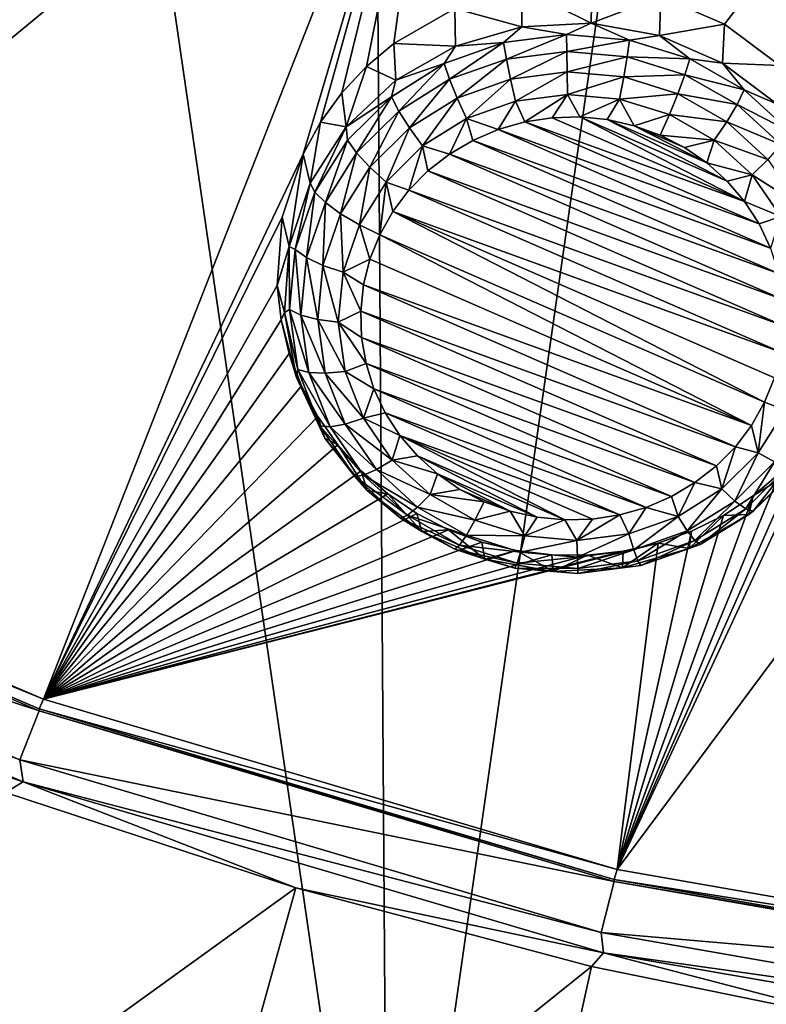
# Model space of a CAD drawing. Header units: metres. Extents: x -24 to 24, y -256 to 25.
# Tile 16 of 256: x -6.97 to -4.06, y -253.07 to -249.22. Entities that reach past the tile are written whole.
import ezdxf

# ---------------------------------------------------------------- set-up
doc = ezdxf.new("R2010")
doc.units = ezdxf.units.M
doc.layers.add('solid_DOMO_KURZ_SW0002', color=7, linetype='CONTINUOUS')

msp = doc.modelspace()

# ---------------------------------------------------------------- linework, layer by layer
at = {"layer": 'solid_DOMO_KURZ_SW0002'}
for points in [[(-6.967812, -245.065475, 178.381165), (-8.309704, -244.643814, 178.239014), (-8.209963, -254.150314, 147.20665)], [(-6.967812, -245.065475, 178.381165), (-8.209963, -254.150314, 147.20665), (-5.535779, -254.913849, 147.447403)], [(-5.602305, -245.412384, 178.498245), (-6.967812, -245.065475, 178.381165), (-5.535779, -254.913849, 147.447403)], [(-4.21804, -245.683334, 178.589767), (-5.602305, -245.412384, 178.498245), (-5.535779, -254.913849, 147.447403)], [(-4.21804, -245.683334, 178.589767), (-5.535779, -254.913849, 147.447403), (-2.786732, -255.376144, 147.593155)], [(-2.819851, -245.877441, 178.655396), (-4.21804, -245.683334, 178.589767), (-2.786732, -255.376144, 147.593155)], [(-9.015737, -250.958603, 139.441879), (-6.973436, -247.191528, 138.449158), (-5.321083, -247.900787, 138.672791)], [(-6.879449, -251.87558, 139.731003), (-9.015737, -250.958603, 139.441879), (-5.321083, -247.900787, 138.672791)], [(-5.867506, -249.747742, 139.125885), (-6.879449, -251.87558, 139.731003), (-5.321083, -247.900787, 138.672791)], [(-5.799672, -249.623566, 139.093857), (-5.867506, -249.747742, 139.125885), (-5.321083, -247.900787, 138.672791)], [(-5.716519, -249.508636, 139.064896), (-5.799672, -249.623566, 139.093857), (-5.321083, -247.900787, 138.672791)], [(-5.620318, -249.405518, 139.039597), (-5.716519, -249.508636, 139.064896), (-5.321083, -247.900787, 138.672791)], [(-5.513573, -249.315918, 139.018295), (-5.620318, -249.405518, 139.039597), (-5.321083, -247.900787, 138.672791)], [(-5.275402, -249.179337, 138.987778), (-5.513573, -249.315918, 139.018295), (-5.321083, -247.900787, 138.672791)], [(-4.223672, -249.240402, 139.022583), (-4.473036, -249.133011, 138.991348), (-3.591136, -248.414932, 138.8349)], [(-4.008161, -249.40155, 139.066528), (-4.223672, -249.240402, 139.022583), (-3.591136, -248.414932, 138.8349)], [(-2.338575, -252.943039, 140.067566), (-4.642879, -252.540283, 139.940582), (-1.808824, -248.72644, 138.933121)], [(-3.769918, -250.665619, 139.400406), (-1.808824, -248.72644, 138.933121), (-4.642879, -252.540283, 139.940582)], [(-4.744123, -249.237091, 138.609543), (-5.014047, -249.101807, 138.973221), (-4.741774, -249.085983, 138.974548)], [(-4.744123, -249.237091, 138.609543), (-4.741774, -249.085983, 138.974548), (-4.473036, -249.133011, 138.991348)], [(-5.014672, -249.251266, 138.614014), (-5.275402, -249.179337, 138.987778), (-5.014047, -249.101807, 138.973221)], [(-5.014672, -249.251266, 138.614014), (-5.014047, -249.101807, 138.973221), (-4.744123, -249.237091, 138.609543)], [(-4.744123, -249.237091, 138.609543), (-4.473036, -249.133011, 138.991348), (-4.477878, -249.285065, 138.624664)], [(-4.477878, -249.285065, 138.624664), (-4.473036, -249.133011, 138.991348), (-4.223672, -249.240402, 139.022583)], [(-5.273798, -249.326797, 138.637817), (-5.513573, -249.315918, 139.018295), (-5.275402, -249.179337, 138.987778)], [(-5.273798, -249.326797, 138.637817), (-5.275402, -249.179337, 138.987778), (-5.014672, -249.251266, 138.614014)], [(-5.085535, -249.311798, 138.542679), (-5.273798, -249.326797, 138.637817), (-5.014672, -249.251266, 138.614014)], [(-4.840652, -249.280655, 138.532852), (-5.085535, -249.311798, 138.542679), (-5.014672, -249.251266, 138.614014)], [(-4.840652, -249.280655, 138.532852), (-5.014672, -249.251266, 138.614014), (-4.744123, -249.237091, 138.609543)], [(-4.594642, -249.302246, 138.539658), (-4.840652, -249.280655, 138.532852), (-4.744123, -249.237091, 138.609543)], [(-4.594642, -249.302246, 138.539658), (-4.744123, -249.237091, 138.609543), (-4.477878, -249.285065, 138.624664)], [(-4.477878, -249.285065, 138.624664), (-4.223672, -249.240402, 139.022583), (-4.231407, -249.39241, 138.658508)], [(-4.231407, -249.39241, 138.658508), (-4.223672, -249.240402, 139.022583), (-4.008161, -249.40155, 139.066528)], [(-5.074612, -249.376511, 138.48288), (-5.085535, -249.311798, 138.542679), (-4.840652, -249.280655, 138.532852)], [(-4.839733, -249.346619, 138.473465), (-5.074612, -249.376511, 138.48288), (-4.840652, -249.280655, 138.532852)], [(-4.839733, -249.346619, 138.473465), (-4.840652, -249.280655, 138.532852), (-4.594642, -249.302246, 138.539658)], [(-4.359838, -249.375519, 138.562759), (-4.594642, -249.302246, 138.539658), (-4.477878, -249.285065, 138.624664)], [(-4.359838, -249.375519, 138.562759), (-4.477878, -249.285065, 138.624664), (-4.231407, -249.39241, 138.658508)], [(-5.506444, -249.459259, 138.679596), (-5.620318, -249.405518, 139.039597), (-5.513573, -249.315918, 139.018295)], [(-5.506444, -249.459259, 138.679596), (-5.513573, -249.315918, 139.018295), (-5.273798, -249.326797, 138.637817)], [(-5.317008, -249.39415, 138.568634), (-5.506444, -249.459259, 138.679596), (-5.273798, -249.326797, 138.637817)], [(-5.085535, -249.311798, 138.542679), (-5.317008, -249.39415, 138.568634), (-5.273798, -249.326797, 138.637817)], [(-5.29663, -249.455475, 138.507782), (-5.317008, -249.39415, 138.568634), (-5.085535, -249.311798, 138.542679)], [(-5.074612, -249.376511, 138.48288), (-5.29663, -249.455475, 138.507782), (-5.085535, -249.311798, 138.542679)], [(-4.603772, -249.36734, 138.479996), (-4.839733, -249.346619, 138.473465), (-4.594642, -249.302246, 138.539658)], [(-4.603772, -249.36734, 138.479996), (-4.594642, -249.302246, 138.539658), (-4.359838, -249.375519, 138.562759)], [(-5.058743, -249.455109, 138.444809), (-5.074612, -249.376511, 138.48288), (-4.839733, -249.346619, 138.473465)], [(-4.838397, -249.427078, 138.435974), (-5.058743, -249.455109, 138.444809), (-4.839733, -249.346619, 138.473465)], [(-4.838397, -249.427078, 138.435974), (-4.839733, -249.346619, 138.473465), (-4.603772, -249.36734, 138.479996)], [(-4.617036, -249.446518, 138.442108), (-4.838397, -249.427078, 138.435974), (-4.603772, -249.36734, 138.479996)], [(-4.617036, -249.446518, 138.442108), (-4.603772, -249.36734, 138.479996), (-4.37856, -249.437622, 138.502151)], [(-4.37856, -249.437622, 138.502151), (-4.603772, -249.36734, 138.479996), (-4.359838, -249.375519, 138.562759)], [(-5.699089, -249.640991, 138.736893), (-5.716519, -249.508636, 139.064896), (-5.620318, -249.405518, 139.039597)], [(-5.699089, -249.640991, 138.736893), (-5.620318, -249.405518, 139.039597), (-5.506444, -249.459259, 138.679596)], [(-5.317008, -249.39415, 138.568634), (-5.523468, -249.523544, 138.609436), (-5.506444, -249.459259, 138.679596)], [(-5.494656, -249.57959, 138.546921), (-5.523468, -249.523544, 138.609436), (-5.317008, -249.39415, 138.568634)], [(-5.29663, -249.455475, 138.507782), (-5.494656, -249.57959, 138.546921), (-5.317008, -249.39415, 138.568634)], [(-5.267024, -249.529205, 138.46817), (-5.29663, -249.455475, 138.507782), (-5.074612, -249.376511, 138.48288)], [(-5.058743, -249.455109, 138.444809), (-5.267024, -249.529205, 138.46817), (-5.074612, -249.376511, 138.48288)], [(-4.37856, -249.437622, 138.502151), (-4.359838, -249.375519, 138.562759), (-4.148017, -249.49678, 138.600998)], [(-4.148017, -249.49678, 138.600998), (-4.359838, -249.375519, 138.562759), (-4.231407, -249.39241, 138.658508)], [(-4.231407, -249.39241, 138.658508), (-4.008161, -249.40155, 139.066528), (-4.019035, -249.552902, 138.709106)], [(-4.148017, -249.49678, 138.600998), (-4.231407, -249.39241, 138.658508), (-4.019035, -249.552902, 138.709106)], [(-4.838397, -249.427078, 138.435974), (-5.039316, -249.540756, 138.431808), (-5.058743, -249.455109, 138.444809)], [(-4.838397, -249.427078, 138.435974), (-4.836762, -249.514984, 138.423676), (-5.039316, -249.540756, 138.431808)], [(-4.617036, -249.446518, 138.442108), (-4.836762, -249.514984, 138.423676), (-4.838397, -249.427078, 138.435974)], [(-4.40576, -249.512451, 138.462891), (-4.617036, -249.446518, 138.442108), (-4.37856, -249.437622, 138.502151)], [(-4.40576, -249.512451, 138.462891), (-4.37856, -249.437622, 138.502151), (-4.175391, -249.553925, 138.538818)], [(-4.175391, -249.553925, 138.538818), (-4.37856, -249.437622, 138.502151), (-4.148017, -249.49678, 138.600998)], [(-5.523468, -249.523544, 138.609436), (-5.699089, -249.640991, 138.736893), (-5.506444, -249.459259, 138.679596)], [(-5.452796, -249.645645, 138.504883), (-5.494656, -249.57959, 138.546921), (-5.29663, -249.455475, 138.507782)], [(-5.267024, -249.529205, 138.46817), (-5.452796, -249.645645, 138.504883), (-5.29663, -249.455475, 138.507782)], [(-5.058743, -249.455109, 138.444809), (-5.23078, -249.608856, 138.453278), (-5.267024, -249.529205, 138.46817)], [(-5.058743, -249.455109, 138.444809), (-5.039316, -249.540756, 138.431808), (-5.23078, -249.608856, 138.453278)], [(-4.617036, -249.446518, 138.442108), (-4.633275, -249.532852, 138.429306), (-4.836762, -249.514984, 138.423676)], [(-4.40576, -249.512451, 138.462891), (-4.633275, -249.532852, 138.429306), (-4.617036, -249.446518, 138.442108)], [(-5.699089, -249.640991, 138.736893), (-5.799672, -249.623566, 139.093857), (-5.716519, -249.508636, 139.064896)], [(-5.039316, -249.540756, 138.431808), (-4.836762, -249.514984, 138.423676), (-5.003325, -249.622208, 138.443817)], [(-4.836762, -249.514984, 138.423676), (-4.896757, -249.605713, 138.438629), (-5.003325, -249.622208, 138.443817)], [(-4.836762, -249.514984, 138.423676), (-4.788828, -249.602631, 138.437653), (-4.896757, -249.605713, 138.438629)], [(-4.836762, -249.514984, 138.423676), (-4.633275, -249.532852, 138.429306), (-4.788828, -249.602631, 138.437653)], [(-4.40576, -249.512451, 138.462891), (-4.439058, -249.59346, 138.448425), (-4.633275, -249.532852, 138.429306)], [(-4.215163, -249.621552, 138.497284), (-4.439058, -249.59346, 138.448425), (-4.40576, -249.512451, 138.462891)], [(-4.215163, -249.621552, 138.497284), (-4.40576, -249.512451, 138.462891), (-4.175391, -249.553925, 138.538818)], [(-4.175391, -249.553925, 138.538818), (-4.148017, -249.49678, 138.600998), (-3.969798, -249.659958, 138.652451)], [(-3.969798, -249.659958, 138.652451), (-4.148017, -249.49678, 138.600998), (-4.019035, -249.552902, 138.709106)], [(-5.523468, -249.523544, 138.609436), (-5.69456, -249.693512, 138.663025), (-5.699089, -249.640991, 138.736893)], [(-5.658759, -249.742615, 138.598312), (-5.69456, -249.693512, 138.663025), (-5.523468, -249.523544, 138.609436)], [(-5.494656, -249.57959, 138.546921), (-5.658759, -249.742615, 138.598312), (-5.523468, -249.523544, 138.609436)], [(-5.267024, -249.529205, 138.46817), (-5.401553, -249.715897, 138.48703), (-5.452796, -249.645645, 138.504883)], [(-5.267024, -249.529205, 138.46817), (-5.23078, -249.608856, 138.453278), (-5.401553, -249.715897, 138.48703)], [(-5.23078, -249.608856, 138.453278), (-5.039316, -249.540756, 138.431808), (-5.106739, -249.65184, 138.453171)], [(-5.039316, -249.540756, 138.431808), (-5.003325, -249.622208, 138.443817), (-5.106739, -249.65184, 138.453171)], [(-4.633275, -249.532852, 138.429306), (-4.681401, -249.613022, 138.440918), (-4.788828, -249.602631, 138.437653)], [(-4.633275, -249.532852, 138.429306), (-4.576331, -249.636688, 138.448395), (-4.681401, -249.613022, 138.440918)], [(-4.633275, -249.532852, 138.429306), (-4.439058, -249.59346, 138.448425), (-4.576331, -249.636688, 138.448395)], [(-4.215163, -249.621552, 138.497284), (-4.175391, -249.553925, 138.538818), (-4.004453, -249.710434, 138.588165)], [(-4.004453, -249.710434, 138.588165), (-4.175391, -249.553925, 138.538818), (-3.969798, -249.659958, 138.652451)], [(-5.606744, -249.798584, 138.553101), (-5.658759, -249.742615, 138.598312), (-5.494656, -249.57959, 138.546921)], [(-5.452796, -249.645645, 138.504883), (-5.606744, -249.798584, 138.553101), (-5.494656, -249.57959, 138.546921)], [(-4.439058, -249.59346, 138.448425), (-4.475386, -249.673248, 138.459915), (-4.576331, -249.636688, 138.448395)], [(-4.439058, -249.59346, 138.448425), (-4.26385, -249.693756, 138.480042), (-4.475386, -249.673248, 138.459915)], [(-4.215163, -249.621552, 138.497284), (-4.26385, -249.693756, 138.480042), (-4.439058, -249.59346, 138.448425)], [(-5.840537, -249.861404, 138.806381), (-5.867506, -249.747742, 139.125885), (-5.799672, -249.623566, 139.093857)], [(-5.840537, -249.861404, 138.806381), (-5.799672, -249.623566, 139.093857), (-5.699089, -249.640991, 138.736893)], [(-5.401553, -249.715897, 138.48703), (-5.23078, -249.608856, 138.453278), (-5.297041, -249.748245, 138.483566)], [(-5.23078, -249.608856, 138.453278), (-5.205203, -249.694092, 138.466492), (-5.297041, -249.748245, 138.483566)], [(-5.23078, -249.608856, 138.453278), (-5.106739, -249.65184, 138.453171), (-5.205203, -249.694092, 138.466492)], [(-5.106739, -249.65184, 138.453171), (-5.003325, -249.622208, 138.443817), (-4.089218, -250.020355, 138.569351)], [(-5.003325, -249.622208, 138.443817), (-4.896757, -249.605713, 138.438629), (-4.145934, -249.932739, 138.541733)], [(-5.003325, -249.622208, 138.443817), (-4.145934, -249.932739, 138.541733), (-4.089218, -250.020355, 138.569351)], [(-4.896757, -249.605713, 138.438629), (-4.788828, -249.602631, 138.437653), (-4.145934, -249.932739, 138.541733)], [(-4.788828, -249.602631, 138.437653), (-4.214169, -249.852921, 138.516571), (-4.145934, -249.932739, 138.541733)], [(-4.788828, -249.602631, 138.437653), (-4.681401, -249.613022, 138.440918), (-4.214169, -249.852921, 138.516571)], [(-4.681401, -249.613022, 138.440918), (-4.292748, -249.782288, 138.494293), (-4.214169, -249.852921, 138.516571)], [(-4.681401, -249.613022, 138.440918), (-4.576331, -249.636688, 138.448395), (-4.292748, -249.782288, 138.494293)], [(-4.576331, -249.636688, 138.448395), (-4.380312, -249.722061, 138.475311), (-4.292748, -249.782288, 138.494293)], [(-4.576331, -249.636688, 138.448395), (-4.475386, -249.673248, 138.459915), (-4.380312, -249.722061, 138.475311)], [(-4.054802, -249.768372, 138.543579), (-4.26385, -249.693756, 138.480042), (-4.215163, -249.621552, 138.497284)], [(-4.054802, -249.768372, 138.543579), (-4.215163, -249.621552, 138.497284), (-4.004453, -249.710434, 138.588165)], [(-5.821704, -249.895538, 138.72673), (-5.840537, -249.861404, 138.806381), (-5.699089, -249.640991, 138.736893)], [(-5.69456, -249.693512, 138.663025), (-5.821704, -249.895538, 138.72673), (-5.699089, -249.640991, 138.736893)], [(-5.452796, -249.645645, 138.504883), (-5.543071, -249.856491, 138.531357), (-5.606744, -249.798584, 138.553101)], [(-5.452796, -249.645645, 138.504883), (-5.401553, -249.715897, 138.48703), (-5.543071, -249.856491, 138.531357)], [(-5.205203, -249.694092, 138.466492), (-5.106739, -249.65184, 138.453171), (-4.044976, -250.114288, 138.598969)], [(-5.106739, -249.65184, 138.453171), (-4.089218, -250.020355, 138.569351), (-4.044976, -250.114288, 138.598969)], [(-4.26385, -249.693756, 138.480042), (-4.380312, -249.722061, 138.475311), (-4.475386, -249.673248, 138.459915)], [(-5.780709, -249.936386, 138.659409), (-5.821704, -249.895538, 138.72673), (-5.69456, -249.693512, 138.663025)], [(-5.658759, -249.742615, 138.598312), (-5.780709, -249.936386, 138.659409), (-5.69456, -249.693512, 138.663025)], [(-5.297041, -249.748245, 138.483566), (-5.205203, -249.694092, 138.466492), (-4.013978, -250.212936, 138.630081)], [(-5.205203, -249.694092, 138.466492), (-4.044976, -250.114288, 138.598969), (-4.013978, -250.212936, 138.630081)], [(-4.26385, -249.693756, 138.480042), (-4.292748, -249.782288, 138.494293), (-4.380312, -249.722061, 138.475311)], [(-4.26385, -249.693756, 138.480042), (-4.116436, -249.82872, 138.522598), (-4.292748, -249.782288, 138.494293)], [(-4.054802, -249.768372, 138.543579), (-4.116436, -249.82872, 138.522598), (-4.26385, -249.693756, 138.480042)], [(-5.948673, -249.994293, 139.19133), (-6.879449, -251.87558, 139.731003), (-5.867506, -249.747742, 139.125885)], [(-5.922566, -250.107681, 138.884033), (-5.948673, -249.994293, 139.19133), (-5.867506, -249.747742, 139.125885)], [(-5.922566, -250.107681, 138.884033), (-5.867506, -249.747742, 139.125885), (-5.840537, -249.861404, 138.806381)], [(-5.721149, -249.980347, 138.610413), (-5.780709, -249.936386, 138.659409), (-5.658759, -249.742615, 138.598312)], [(-5.606744, -249.798584, 138.553101), (-5.721149, -249.980347, 138.610413), (-5.658759, -249.742615, 138.598312)], [(-5.543071, -249.856491, 138.531357), (-5.401553, -249.715897, 138.48703), (-5.454677, -249.888351, 138.52774)], [(-5.401553, -249.715897, 138.48703), (-5.380667, -249.813354, 138.504089), (-5.454677, -249.888351, 138.52774)], [(-5.401553, -249.715897, 138.48703), (-5.297041, -249.748245, 138.483566), (-5.380667, -249.813354, 138.504089)], [(-5.380667, -249.813354, 138.504089), (-5.297041, -249.748245, 138.483566), (-3.996749, -250.31459, 138.662125)], [(-5.297041, -249.748245, 138.483566), (-4.013978, -250.212936, 138.630081), (-3.996749, -250.31459, 138.662125)], [(-4.116436, -249.82872, 138.522598), (-4.214169, -249.852921, 138.516571), (-4.292748, -249.782288, 138.494293)], [(-3.932718, -249.945557, 138.599442), (-4.116436, -249.82872, 138.522598), (-4.054802, -249.768372, 138.543579)], [(-5.606744, -249.798584, 138.553101), (-5.648238, -250.02359, 138.584045), (-5.721149, -249.980347, 138.610413)], [(-5.606744, -249.798584, 138.553101), (-5.543071, -249.856491, 138.531357), (-5.648238, -250.02359, 138.584045)], [(-5.454677, -249.888351, 138.52774), (-5.380667, -249.813354, 138.504089), (-3.993586, -250.417496, 138.69458)], [(-5.380667, -249.813354, 138.504089), (-3.996749, -250.31459, 138.662125), (-3.993586, -250.417496, 138.69458)], [(-4.116436, -249.82872, 138.522598), (-4.145934, -249.932739, 138.541733), (-4.214169, -249.852921, 138.516571)], [(-4.116436, -249.82872, 138.522598), (-4.00421, -249.991592, 138.573959), (-4.145934, -249.932739, 138.541733)], [(-3.932718, -249.945557, 138.599442), (-4.00421, -249.991592, 138.573959), (-4.116436, -249.82872, 138.522598)], [(-5.898526, -250.119461, 138.797333), (-5.922566, -250.107681, 138.884033), (-5.840537, -249.861404, 138.806381)], [(-5.898526, -250.119461, 138.797333), (-5.840537, -249.861404, 138.806381), (-5.821704, -249.895538, 138.72673)], [(-5.648238, -250.02359, 138.584045), (-5.543071, -249.856491, 138.531357), (-5.568686, -250.062149, 138.582535)], [(-5.543071, -249.856491, 138.531357), (-5.517776, -249.971893, 138.554077), (-5.568686, -250.062149, 138.582535)], [(-5.543071, -249.856491, 138.531357), (-5.454677, -249.888351, 138.52774), (-5.517776, -249.971893, 138.554077)], [(-5.854393, -250.151169, 138.727127), (-5.898526, -250.119461, 138.797333), (-5.821704, -249.895538, 138.72673)], [(-5.854393, -250.151169, 138.727127), (-5.821704, -249.895538, 138.72673), (-5.780709, -249.936386, 138.659409)], [(-5.517776, -249.971893, 138.554077), (-5.454677, -249.888351, 138.52774), (-4.004545, -250.519958, 138.726883)], [(-5.454677, -249.888351, 138.52774), (-3.993586, -250.417496, 138.69458), (-4.004545, -250.519958, 138.726883)], [(-5.790274, -250.181854, 138.67395), (-5.854393, -250.151169, 138.727127), (-5.780709, -249.936386, 138.659409)], [(-5.790274, -250.181854, 138.67395), (-5.780709, -249.936386, 138.659409), (-5.721149, -249.980347, 138.610413)], [(-4.00421, -249.991592, 138.573959), (-4.089218, -250.020355, 138.569351), (-4.145934, -249.932739, 138.541733)], [(-5.790274, -250.181854, 138.67395), (-5.721149, -249.980347, 138.610413), (-5.711782, -250.208817, 138.642441)], [(-5.711782, -250.208817, 138.642441), (-5.721149, -249.980347, 138.610413), (-5.648238, -250.02359, 138.584045)], [(-5.517776, -249.971893, 138.554077), (-4.067609, -250.715942, 138.788681), (-5.568686, -250.062149, 138.582535)], [(-5.517776, -249.971893, 138.554077), (-4.029432, -250.620148, 138.758469), (-4.067609, -250.715942, 138.788681)], [(-5.517776, -249.971893, 138.554077), (-4.004545, -250.519958, 138.726883), (-4.029432, -250.620148, 138.758469)], [(-5.948673, -249.994293, 139.19133), (-5.968658, -250.260635, 139.264297), (-6.879449, -251.87558, 139.731003)], [(-5.922566, -250.107681, 138.884033), (-5.968658, -250.260635, 139.264297), (-5.948673, -249.994293, 139.19133)], [(-4.00421, -249.991592, 138.573959), (-4.044976, -250.114288, 138.598969), (-4.089218, -250.020355, 138.569351)], [(-5.711782, -250.208817, 138.642441), (-5.648238, -250.02359, 138.584045), (-5.606863, -250.157944, 138.612732)], [(-5.648238, -250.02359, 138.584045), (-5.568686, -250.062149, 138.582535), (-5.606863, -250.157944, 138.612732)], [(-4.118519, -250.806198, 138.817139), (-5.606863, -250.157944, 138.612732), (-5.568686, -250.062149, 138.582535)], [(-4.067609, -250.715942, 138.788681), (-4.118519, -250.806198, 138.817139), (-5.568686, -250.062149, 138.582535)], [(-5.940412, -250.36554, 138.965332), (-5.968658, -250.260635, 139.264297), (-5.922566, -250.107681, 138.884033)], [(-5.921174, -250.354095, 138.871307), (-5.940412, -250.36554, 138.965332), (-5.922566, -250.107681, 138.884033)], [(-5.898526, -250.119461, 138.797333), (-5.921174, -250.354095, 138.871307), (-5.922566, -250.107681, 138.884033)], [(-5.876116, -250.376221, 138.79808), (-5.921174, -250.354095, 138.871307), (-5.898526, -250.119461, 138.797333)], [(-5.854393, -250.151169, 138.727127), (-5.876116, -250.376221, 138.79808), (-5.898526, -250.119461, 138.797333)], [(-5.810652, -250.39296, 138.740509), (-5.876116, -250.376221, 138.79808), (-5.854393, -250.151169, 138.727127)], [(-5.790274, -250.181854, 138.67395), (-5.810652, -250.39296, 138.740509), (-5.854393, -250.151169, 138.727127)], [(-5.711782, -250.208817, 138.642441), (-5.606863, -250.157944, 138.612732), (-5.631749, -250.258133, 138.644333)], [(-4.118519, -250.806198, 138.817139), (-5.631749, -250.258133, 138.644333), (-5.606863, -250.157944, 138.612732)], [(-5.790274, -250.181854, 138.67395), (-5.730514, -250.402878, 138.703629), (-5.810652, -250.39296, 138.740509)], [(-5.790274, -250.181854, 138.67395), (-5.711782, -250.208817, 138.642441), (-5.730514, -250.402878, 138.703629)], [(-5.730514, -250.402878, 138.703629), (-5.711782, -250.208817, 138.642441), (-5.642708, -250.360596, 138.676636)], [(-5.711782, -250.208817, 138.642441), (-5.631749, -250.258133, 138.644333), (-5.642708, -250.360596, 138.676636)], [(-5.968658, -250.260635, 139.264297), (-5.953539, -250.394547, 139.301773), (-6.879449, -251.87558, 139.731003)], [(-5.940412, -250.36554, 138.965332), (-5.953539, -250.394547, 139.301773), (-5.968658, -250.260635, 139.264297)], [(-4.181618, -250.88974, 138.843475), (-5.642708, -250.360596, 138.676636), (-5.631749, -250.258133, 138.644333)], [(-4.118519, -250.806198, 138.817139), (-4.181618, -250.88974, 138.843475), (-5.631749, -250.258133, 138.644333)], [(-5.893035, -250.61998, 139.045563), (-5.953539, -250.394547, 139.301773), (-5.940412, -250.36554, 138.965332)], [(-5.921174, -250.354095, 138.871307), (-5.888511, -250.587646, 138.944946), (-5.940412, -250.36554, 138.965332)], [(-5.888511, -250.587646, 138.944946), (-5.893035, -250.61998, 139.045563), (-5.940412, -250.36554, 138.965332)], [(-5.844787, -250.60022, 138.868713), (-5.888511, -250.587646, 138.944946), (-5.921174, -250.354095, 138.871307)], [(-5.876116, -250.376221, 138.79808), (-5.844787, -250.60022, 138.868713), (-5.921174, -250.354095, 138.871307)], [(-5.730514, -250.402878, 138.703629), (-5.642708, -250.360596, 138.676636), (-5.639545, -250.463501, 138.709076)], [(-4.255628, -250.964737, 138.867126), (-5.639545, -250.463501, 138.709076), (-5.642708, -250.360596, 138.676636)], [(-4.181618, -250.88974, 138.843475), (-4.255628, -250.964737, 138.867126), (-5.642708, -250.360596, 138.676636)], [(-5.953539, -250.394547, 139.301773), (-5.921769, -250.525467, 139.338837), (-6.879449, -251.87558, 139.731003)], [(-5.893035, -250.61998, 139.045563), (-5.921769, -250.525467, 139.338837), (-5.953539, -250.394547, 139.301773)], [(-5.781261, -250.603119, 138.806778), (-5.844787, -250.60022, 138.868713), (-5.876116, -250.376221, 138.79808)], [(-5.810652, -250.39296, 138.740509), (-5.781261, -250.603119, 138.806778), (-5.876116, -250.376221, 138.79808)], [(-5.810652, -250.39296, 138.740509), (-5.730514, -250.402878, 138.703629), (-5.703497, -250.596054, 138.764542)], [(-5.810652, -250.39296, 138.740509), (-5.703497, -250.596054, 138.764542), (-5.781261, -250.603119, 138.806778)], [(-5.730514, -250.402878, 138.703629), (-5.639545, -250.463501, 138.709076), (-5.622317, -250.56517, 138.741135)], [(-5.703497, -250.596054, 138.764542), (-5.730514, -250.402878, 138.703629), (-5.622317, -250.56517, 138.741135)], [(-4.339253, -251.029846, 138.88765), (-5.622317, -250.56517, 138.741135), (-5.639545, -250.463501, 138.709076)], [(-4.255628, -250.964737, 138.867126), (-4.339253, -251.029846, 138.88765), (-5.639545, -250.463501, 138.709076)], [(-5.921769, -250.525467, 139.338837), (-5.873802, -250.651611, 139.374969), (-6.879449, -251.87558, 139.731003)], [(-5.893035, -250.61998, 139.045563), (-5.873802, -250.651611, 139.374969), (-5.921769, -250.525467, 139.338837)], [(-5.888511, -250.587646, 138.944946), (-5.802175, -250.808395, 139.014557), (-5.893035, -250.61998, 139.045563)], [(-5.761978, -250.811966, 138.935486), (-5.802175, -250.808395, 139.014557), (-5.888511, -250.587646, 138.944946)], [(-5.844787, -250.60022, 138.868713), (-5.761978, -250.811966, 138.935486), (-5.888511, -250.587646, 138.944946)], [(-5.781261, -250.603119, 138.806778), (-5.703497, -250.596054, 138.764542), (-5.632085, -250.778656, 138.822113)], [(-5.703497, -250.596054, 138.764542), (-5.622317, -250.56517, 138.741135), (-5.591319, -250.663803, 138.772232)], [(-5.632085, -250.778656, 138.822113), (-5.703497, -250.596054, 138.764542), (-5.591319, -250.663803, 138.772232)], [(-4.431092, -251.084, 138.904724), (-5.591319, -250.663803, 138.772232), (-5.622317, -250.56517, 138.741135)], [(-4.339253, -251.029846, 138.88765), (-4.431092, -251.084, 138.904724), (-5.622317, -250.56517, 138.741135)], [(-5.78319, -250.856201, 139.120041), (-5.873802, -250.651611, 139.374969), (-5.893035, -250.61998, 139.045563)], [(-5.802175, -250.808395, 139.014557), (-5.78319, -250.856201, 139.120041), (-5.893035, -250.61998, 139.045563)], [(-5.703577, -250.801758, 138.8694), (-5.761978, -250.811966, 138.935486), (-5.844787, -250.60022, 138.868713)], [(-5.781261, -250.603119, 138.806778), (-5.703577, -250.801758, 138.8694), (-5.844787, -250.60022, 138.868713)], [(-5.781261, -250.603119, 138.806778), (-5.632085, -250.778656, 138.822113), (-5.703577, -250.801758, 138.8694)], [(-3.988057, -250.746674, 138.812027), (-4.067609, -250.715942, 138.788681), (-4.029432, -250.620148, 138.758469)], [(-5.873802, -250.651611, 139.374969), (-5.810358, -250.771133, 139.409546), (-6.879449, -251.87558, 139.731003)], [(-5.78319, -250.856201, 139.120041), (-5.810358, -250.771133, 139.409546), (-5.873802, -250.651611, 139.374969)], [(-5.632085, -250.778656, 138.822113), (-5.591319, -250.663803, 138.772232), (-5.547077, -250.757736, 138.801849)], [(-4.529556, -251.126251, 138.918045), (-5.547077, -250.757736, 138.801849), (-5.591319, -250.663803, 138.772232)], [(-4.431092, -251.084, 138.904724), (-4.529556, -251.126251, 138.918045), (-5.591319, -250.663803, 138.772232)], [(-3.914386, -250.892593, 139.461441), (-3.769918, -250.665619, 139.400406), (-4.642879, -252.540283, 139.940582)], [(-4.093224, -250.913773, 138.864716), (-4.118519, -250.806198, 138.817139), (-4.067609, -250.715942, 138.788681)], [(-4.093224, -250.913773, 138.864716), (-4.067609, -250.715942, 138.788681), (-3.988057, -250.746674, 138.812027)], [(-4.029551, -250.94873, 138.915741), (-4.093224, -250.913773, 138.864716), (-3.988057, -250.746674, 138.812027)], [(-5.810358, -250.771133, 139.409546), (-5.732377, -250.882278, 139.442017), (-6.879449, -251.87558, 139.731003)], [(-5.78319, -250.856201, 139.120041), (-5.732377, -250.882278, 139.442017), (-5.810358, -250.771133, 139.409546)], [(-5.703577, -250.801758, 138.8694), (-5.632085, -250.778656, 138.822113), (-5.519858, -250.941528, 138.873474)], [(-5.632085, -250.778656, 138.822113), (-5.547077, -250.757736, 138.801849), (-5.490361, -250.845352, 138.829483)], [(-5.519858, -250.941528, 138.873474), (-5.632085, -250.778656, 138.822113), (-5.490361, -250.845352, 138.829483)], [(-4.632969, -251.155884, 138.927383), (-5.490361, -250.845352, 138.829483), (-5.547077, -250.757736, 138.801849)], [(-4.529556, -251.126251, 138.918045), (-4.632969, -251.155884, 138.927383), (-5.547077, -250.757736, 138.801849)], [(-5.802175, -250.808395, 139.014557), (-5.666496, -251.00531, 139.07663), (-5.78319, -250.856201, 139.120041)], [(-5.631842, -251.000824, 138.995026), (-5.666496, -251.00531, 139.07663), (-5.802175, -250.808395, 139.014557)], [(-5.761978, -250.811966, 138.935486), (-5.631842, -251.000824, 138.995026), (-5.802175, -250.808395, 139.014557)], [(-5.703577, -250.801758, 138.8694), (-5.581493, -250.978928, 138.925262), (-5.761978, -250.811966, 138.935486)], [(-5.581493, -250.978928, 138.925262), (-5.631842, -251.000824, 138.995026), (-5.761978, -250.811966, 138.935486)], [(-5.703577, -250.801758, 138.8694), (-5.519858, -250.941528, 138.873474), (-5.581493, -250.978928, 138.925262)], [(-4.093224, -250.913773, 138.864716), (-4.181618, -250.88974, 138.843475), (-4.118519, -250.806198, 138.817139)], [(-5.61726, -251.060501, 139.184464), (-5.732377, -250.882278, 139.442017), (-5.78319, -250.856201, 139.120041)], [(-5.666496, -251.00531, 139.07663), (-5.61726, -251.060501, 139.184464), (-5.78319, -250.856201, 139.120041)], [(-5.519858, -250.941528, 138.873474), (-5.490361, -250.845352, 138.829483), (-5.422126, -250.925171, 138.854645)], [(-4.847466, -251.175461, 138.933563), (-5.422126, -250.925171, 138.854645), (-5.490361, -250.845352, 138.829483)], [(-4.739538, -251.172379, 138.932587), (-4.847466, -251.175461, 138.933563), (-5.490361, -250.845352, 138.829483)], [(-4.632969, -251.155884, 138.927383), (-4.739538, -251.172379, 138.932587), (-5.490361, -250.845352, 138.829483)], [(-5.732377, -250.882278, 139.442017), (-5.640998, -250.983459, 139.471848), (-6.879449, -251.87558, 139.731003)], [(-5.61726, -251.060501, 139.184464), (-5.640998, -250.983459, 139.471848), (-5.732377, -250.882278, 139.442017)], [(-4.007814, -250.993103, 139.488617), (-3.914386, -250.892593, 139.461441), (-4.642879, -252.540283, 139.940582)], [(-4.234742, -251.054367, 138.909042), (-4.255628, -250.964737, 138.867126), (-4.181618, -250.88974, 138.843475)], [(-4.093224, -250.913773, 138.864716), (-4.234742, -251.054367, 138.909042), (-4.181618, -250.88974, 138.843475)], [(-5.581493, -250.978928, 138.925262), (-5.519858, -250.941528, 138.873474), (-5.372445, -251.076492, 138.916016)], [(-5.519858, -250.941528, 138.873474), (-5.422126, -250.925171, 138.854645), (-5.343546, -250.995804, 138.876907)], [(-5.372445, -251.076492, 138.916016), (-5.519858, -250.941528, 138.873474), (-5.343546, -250.995804, 138.876907)], [(-4.954894, -251.16507, 138.930283), (-5.343546, -250.995804, 138.876907), (-5.422126, -250.925171, 138.854645)], [(-4.847466, -251.175461, 138.933563), (-4.954894, -251.16507, 138.930283), (-5.422126, -250.925171, 138.854645)], [(-4.183499, -251.101669, 138.963974), (-4.234742, -251.054367, 138.909042), (-4.093224, -250.913773, 138.864716)], [(-4.183499, -251.101669, 138.963974), (-4.093224, -250.913773, 138.864716), (-4.029551, -250.94873, 138.915741)], [(-6.879449, -251.87558, 139.731003), (-9.038792, -250.992859, 139.480774), (-9.015737, -250.958603, 139.441879)], [(-5.581493, -250.978928, 138.925262), (-5.421132, -251.125748, 138.971558), (-5.631842, -251.000824, 138.995026)], [(-5.581493, -250.978928, 138.925262), (-5.372445, -251.076492, 138.916016), (-5.421132, -251.125748, 138.971558)], [(-4.234742, -251.054367, 138.909042), (-4.339253, -251.029846, 138.88765), (-4.255628, -250.964737, 138.867126)], [(-4.183499, -251.101669, 138.963974), (-4.029551, -250.94873, 138.915741), (-4.141639, -251.131668, 139.036285)], [(-4.029551, -250.94873, 138.915741), (-3.977536, -250.968628, 138.984879), (-4.141639, -251.131668, 139.036285)], [(-4.141639, -251.131668, 139.036285), (-3.977536, -250.968628, 138.984879), (-4.112827, -251.141708, 139.119644)], [(-3.937206, -250.972412, 139.156677), (-4.112987, -251.081833, 139.512619), (-4.12985, -251.154129, 139.213974)], [(-4.112827, -251.141708, 139.119644), (-3.937206, -250.972412, 139.156677), (-4.12985, -251.154129, 139.213974)], [(-3.937206, -250.972412, 139.156677), (-4.007814, -250.993103, 139.488617), (-4.112987, -251.081833, 139.512619)], [(-3.977536, -250.968628, 138.984879), (-3.941735, -250.971741, 139.066055), (-4.112827, -251.141708, 139.119644)], [(-4.112827, -251.141708, 139.119644), (-3.941735, -250.971741, 139.066055), (-3.937206, -250.972412, 139.156677)], [(-9.038381, -251.000916, 139.455948), (-6.896483, -251.920212, 139.745804), (-9.137881, -251.182587, 139.512543)], [(-9.038792, -250.992859, 139.480774), (-6.896967, -251.912186, 139.770645), (-9.038381, -251.000916, 139.455948)], [(-6.879449, -251.87558, 139.731003), (-6.896967, -251.912186, 139.770645), (-9.038792, -250.992859, 139.480774)], [(-6.896967, -251.912186, 139.770645), (-6.896483, -251.920212, 139.745804), (-9.038381, -251.000916, 139.455948)], [(-5.640998, -250.983459, 139.471848), (-5.537556, -251.073227, 139.49855), (-6.879449, -251.87558, 139.731003)], [(-5.631842, -251.000824, 138.995026), (-5.460904, -251.157333, 139.044373), (-5.666496, -251.00531, 139.07663)], [(-5.666496, -251.00531, 139.07663), (-5.488278, -251.168472, 139.128082), (-5.61726, -251.060501, 139.184464)], [(-5.460904, -251.157333, 139.044373), (-5.488278, -251.168472, 139.128082), (-5.666496, -251.00531, 139.07663)], [(-5.61726, -251.060501, 139.184464), (-5.537556, -251.073227, 139.49855), (-5.640998, -250.983459, 139.471848)], [(-5.421132, -251.125748, 138.971558), (-5.460904, -251.157333, 139.044373), (-5.631842, -251.000824, 138.995026)], [(-5.372445, -251.076492, 138.916016), (-5.343546, -250.995804, 138.876907), (-5.255982, -251.05603, 138.895905)], [(-5.059964, -251.141403, 138.922821), (-5.255982, -251.05603, 138.895905), (-5.343546, -250.995804, 138.876907)], [(-4.954894, -251.16507, 138.930283), (-5.059964, -251.141403, 138.922821), (-5.343546, -250.995804, 138.876907)], [(-4.112987, -251.081833, 139.512619), (-4.007814, -250.993103, 139.488617), (-4.642879, -252.540283, 139.940582)], [(-5.372445, -251.076492, 138.916016), (-5.255982, -251.05603, 138.895905), (-5.160909, -251.104843, 138.911301)], [(-5.059964, -251.141403, 138.922821), (-5.160909, -251.104843, 138.911301), (-5.255982, -251.05603, 138.895905)], [(-4.405515, -251.161392, 138.942795), (-4.431092, -251.084, 138.904724), (-4.339253, -251.029846, 138.88765)], [(-4.234742, -251.054367, 138.909042), (-4.405515, -251.161392, 138.942795), (-4.339253, -251.029846, 138.88765)], [(-4.369271, -251.218109, 139.000687), (-4.405515, -251.161392, 138.942795), (-4.234742, -251.054367, 138.909042)], [(-4.369271, -251.218109, 139.000687), (-4.234742, -251.054367, 138.909042), (-4.183499, -251.101669, 138.963974)], [(-5.537556, -251.073227, 139.49855), (-5.423573, -251.150284, 139.521698), (-6.879449, -251.87558, 139.731003)], [(-5.404888, -251.220978, 139.235062), (-5.537556, -251.073227, 139.49855), (-5.61726, -251.060501, 139.184464)], [(-5.488278, -251.168472, 139.128082), (-5.404888, -251.220978, 139.235062), (-5.61726, -251.060501, 139.184464)], [(-5.404888, -251.220978, 139.235062), (-5.423573, -251.150284, 139.521698), (-5.537556, -251.073227, 139.49855)], [(-5.421132, -251.125748, 138.971558), (-5.372445, -251.076492, 138.916016), (-5.197237, -251.176804, 138.947647)], [(-5.197237, -251.176804, 138.947647), (-5.372445, -251.076492, 138.916016), (-5.160909, -251.104843, 138.911301)], [(-4.228487, -251.157669, 139.533127), (-4.112987, -251.081833, 139.512619), (-4.642879, -252.540283, 139.940582)], [(-4.405515, -251.161392, 138.942795), (-4.529556, -251.126251, 138.918045), (-4.431092, -251.084, 138.904724)], [(-4.12985, -251.154129, 139.213974), (-4.112987, -251.081833, 139.512619), (-4.228487, -251.157669, 139.533127)], [(-5.421132, -251.125748, 138.971558), (-5.230535, -251.234863, 139.005966), (-5.460904, -251.157333, 139.044373)], [(-5.421132, -251.125748, 138.971558), (-5.197237, -251.176804, 138.947647), (-5.230535, -251.234863, 139.005966)], [(-5.197237, -251.176804, 138.947647), (-5.160909, -251.104843, 138.911301), (-5.059964, -251.141403, 138.922821)], [(-4.596979, -251.229507, 138.964264), (-4.632969, -251.155884, 138.927383), (-4.529556, -251.126251, 138.918045)], [(-4.405515, -251.161392, 138.942795), (-4.596979, -251.229507, 138.964264), (-4.529556, -251.126251, 138.918045)], [(-4.369271, -251.218109, 139.000687), (-4.183499, -251.101669, 138.963974), (-4.339664, -251.255768, 139.075409)], [(-4.183499, -251.101669, 138.963974), (-4.141639, -251.131668, 139.036285), (-4.339664, -251.255768, 139.075409)], [(-4.339664, -251.255768, 139.075409), (-4.141639, -251.131668, 139.036285), (-4.319286, -251.271118, 139.160446)], [(-4.141639, -251.131668, 139.036285), (-4.112827, -251.141708, 139.119644), (-4.319286, -251.271118, 139.160446)], [(-5.423573, -251.150284, 139.521698), (-5.300726, -251.213501, 139.540924), (-6.879449, -251.87558, 139.731003)], [(-5.460904, -251.157333, 139.044373), (-5.257735, -251.273636, 139.081039), (-5.488278, -251.168472, 139.128082)], [(-5.488278, -251.168472, 139.128082), (-5.276456, -251.289734, 139.166321), (-5.404888, -251.220978, 139.235062)], [(-5.257735, -251.273636, 139.081039), (-5.276456, -251.289734, 139.166321), (-5.488278, -251.168472, 139.128082)], [(-5.230535, -251.234863, 139.005966), (-5.257735, -251.273636, 139.081039), (-5.460904, -251.157333, 139.044373)], [(-5.404888, -251.220978, 139.235062), (-5.300726, -251.213501, 139.540924), (-5.423573, -251.150284, 139.521698)], [(-5.00302, -251.237396, 138.966751), (-5.197237, -251.176804, 138.947647), (-5.059964, -251.141403, 138.922821)], [(-5.00302, -251.237396, 138.966751), (-5.059964, -251.141403, 138.922821), (-4.954894, -251.16507, 138.930283)], [(-5.00302, -251.237396, 138.966751), (-4.954894, -251.16507, 138.930283), (-4.847466, -251.175461, 138.933563)], [(-4.799532, -251.255264, 138.972382), (-4.847466, -251.175461, 138.933563), (-4.739538, -251.172379, 138.932587)], [(-4.799532, -251.255264, 138.972382), (-4.739538, -251.172379, 138.932587), (-4.632969, -251.155884, 138.927383)], [(-4.596979, -251.229507, 138.964264), (-4.799532, -251.255264, 138.972382), (-4.632969, -251.155884, 138.927383)], [(-4.352588, -251.219452, 139.549728), (-4.228487, -251.157669, 139.533127), (-4.642879, -252.540283, 139.940582)], [(-4.577552, -251.292191, 139.024033), (-4.596979, -251.229507, 138.964264), (-4.405515, -251.161392, 138.942795)], [(-4.577552, -251.292191, 139.024033), (-4.405515, -251.161392, 138.942795), (-4.369271, -251.218109, 139.000687)], [(-4.12985, -251.154129, 139.213974), (-4.228487, -251.157669, 139.533127), (-4.362496, -251.286606, 139.255753)], [(-4.319286, -251.271118, 139.160446), (-4.12985, -251.154129, 139.213974), (-4.362496, -251.286606, 139.255753)], [(-4.362496, -251.286606, 139.255753), (-4.228487, -251.157669, 139.533127), (-4.352588, -251.219452, 139.549728)], [(-4.319286, -251.271118, 139.160446), (-4.112827, -251.141708, 139.119644), (-4.12985, -251.154129, 139.213974)], [(-9.122715, -251.275116, 139.553635), (-9.137881, -251.182587, 139.512543), (-6.972268, -252.112015, 139.805588)], [(-6.896483, -251.920212, 139.745804), (-6.972268, -252.112015, 139.805588), (-9.137881, -251.182587, 139.512543)], [(-5.230535, -251.234863, 139.005966), (-5.197237, -251.176804, 138.947647), (-5.00302, -251.237396, 138.966751)], [(-4.799532, -251.255264, 138.972382), (-5.00302, -251.237396, 138.966751), (-4.847466, -251.175461, 138.933563)], [(-5.300726, -251.213501, 139.540924), (-5.170805, -251.261978, 139.555908), (-6.879449, -251.87558, 139.731003)], [(-5.158417, -251.328339, 139.268906), (-5.300726, -251.213501, 139.540924), (-5.404888, -251.220978, 139.235062)], [(-5.276456, -251.289734, 139.166321), (-5.158417, -251.328339, 139.268906), (-5.404888, -251.220978, 139.235062)], [(-5.158417, -251.328339, 139.268906), (-5.170805, -251.261978, 139.555908), (-5.300726, -251.213501, 139.540924)], [(-5.230535, -251.234863, 139.005966), (-5.019258, -251.300781, 139.026749), (-5.257735, -251.273636, 139.081039)], [(-5.230535, -251.234863, 139.005966), (-5.00302, -251.237396, 138.966751), (-5.019258, -251.300781, 139.026749)], [(-5.019258, -251.300781, 139.026749), (-5.00302, -251.237396, 138.966751), (-4.799532, -251.255264, 138.972382)], [(-4.797897, -251.320221, 139.032883), (-4.799532, -251.255264, 138.972382), (-4.596979, -251.229507, 138.964264)], [(-4.797897, -251.320221, 139.032883), (-4.596979, -251.229507, 138.964264), (-4.577552, -251.292191, 139.024033)], [(-4.483483, -251.266357, 139.562164), (-4.352588, -251.219452, 139.549728), (-4.642879, -252.540283, 139.940582)], [(-4.577552, -251.292191, 139.024033), (-4.369271, -251.218109, 139.000687), (-4.561683, -251.334747, 139.100311)], [(-4.369271, -251.218109, 139.000687), (-4.339664, -251.255768, 139.075409), (-4.561683, -251.334747, 139.100311)], [(-4.362496, -251.286606, 139.255753), (-4.352588, -251.219452, 139.549728), (-4.483483, -251.266357, 139.562164)], [(-6.959496, -252.196945, 139.844284), (-8.134882, -251.802383, 139.754898), (-9.122715, -251.275116, 139.553635)], [(-6.959496, -252.196945, 139.844284), (-9.122715, -251.275116, 139.553635), (-6.972268, -252.112015, 139.805588)], [(-5.170805, -251.261978, 139.555908), (-5.035694, -251.294998, 139.566437), (-6.879449, -251.87558, 139.731003)], [(-4.483483, -251.266357, 139.562164), (-4.642879, -252.540283, 139.940582), (-6.879449, -251.87558, 139.731003)], [(-4.619236, -251.297668, 139.570175), (-4.483483, -251.266357, 139.562164), (-6.879449, -251.87558, 139.731003)], [(-5.257735, -251.273636, 139.081039), (-5.032523, -251.343918, 139.103195), (-5.276456, -251.289734, 139.166321)], [(-5.019258, -251.300781, 139.026749), (-5.032523, -251.343918, 139.103195), (-5.257735, -251.273636, 139.081039)], [(-5.158417, -251.328339, 139.268906), (-5.035694, -251.294998, 139.566437), (-5.170805, -251.261978, 139.555908)], [(-5.019258, -251.300781, 139.026749), (-4.799532, -251.255264, 138.972382), (-4.797897, -251.320221, 139.032883)], [(-4.621623, -251.362122, 139.279556), (-4.483483, -251.266357, 139.562164), (-4.619236, -251.297668, 139.570175)], [(-4.362496, -251.286606, 139.255753), (-4.483483, -251.266357, 139.562164), (-4.621623, -251.362122, 139.279556)], [(-4.55076, -251.353455, 139.186401), (-4.362496, -251.286606, 139.255753), (-4.621623, -251.362122, 139.279556)], [(-4.561683, -251.334747, 139.100311), (-4.339664, -251.255768, 139.075409), (-4.55076, -251.353455, 139.186401)], [(-4.339664, -251.255768, 139.075409), (-4.319286, -251.271118, 139.160446), (-4.55076, -251.353455, 139.186401)], [(-4.55076, -251.353455, 139.186401), (-4.319286, -251.271118, 139.160446), (-4.362496, -251.286606, 139.255753)], [(-5.035694, -251.294998, 139.566437), (-4.897369, -251.312088, 139.572357), (-6.879449, -251.87558, 139.731003)], [(-4.757868, -251.312988, 139.573593), (-4.619236, -251.297668, 139.570175), (-6.879449, -251.87558, 139.731003)], [(-4.897369, -251.312088, 139.572357), (-4.757868, -251.312988, 139.573593), (-6.879449, -251.87558, 139.731003)], [(-5.276456, -251.289734, 139.166321), (-5.041653, -251.363007, 139.189423), (-5.158417, -251.328339, 139.268906)], [(-5.032523, -251.343918, 139.103195), (-5.041653, -251.363007, 139.189423), (-5.276456, -251.289734, 139.166321)], [(-4.892171, -251.376312, 139.284027), (-5.035694, -251.294998, 139.566437), (-5.158417, -251.328339, 139.268906)], [(-4.892171, -251.376312, 139.284027), (-4.897369, -251.312088, 139.572357), (-5.035694, -251.294998, 139.566437)], [(-5.019258, -251.300781, 139.026749), (-4.797897, -251.320221, 139.032883), (-5.032523, -251.343918, 139.103195)], [(-4.797897, -251.320221, 139.032883), (-4.796562, -251.364624, 139.109741), (-5.032523, -251.343918, 139.103195)], [(-4.892171, -251.376312, 139.284027), (-4.757868, -251.312988, 139.573593), (-4.897369, -251.312088, 139.572357)], [(-4.621623, -251.362122, 139.279556), (-4.757868, -251.312988, 139.573593), (-4.892171, -251.376312, 139.284027)], [(-4.797897, -251.320221, 139.032883), (-4.577552, -251.292191, 139.024033), (-4.796562, -251.364624, 139.109741)], [(-4.577552, -251.292191, 139.024033), (-4.561683, -251.334747, 139.100311), (-4.796562, -251.364624, 139.109741)], [(-4.621623, -251.362122, 139.279556), (-4.619236, -251.297668, 139.570175), (-4.757868, -251.312988, 139.573593)], [(-5.041653, -251.363007, 139.189423), (-4.892171, -251.376312, 139.284027), (-5.158417, -251.328339, 139.268906)], [(-5.032523, -251.343918, 139.103195), (-4.796562, -251.364624, 139.109741), (-5.041653, -251.363007, 139.189423)], [(-5.041653, -251.363007, 139.189423), (-4.795642, -251.384598, 139.196228), (-4.892171, -251.376312, 139.284027)], [(-4.796562, -251.364624, 139.109741), (-4.795642, -251.384598, 139.196228), (-5.041653, -251.363007, 139.189423)], [(-4.795642, -251.384598, 139.196228), (-4.621623, -251.362122, 139.279556), (-4.892171, -251.376312, 139.284027)], [(-4.796562, -251.364624, 139.109741), (-4.561683, -251.334747, 139.100311), (-4.795642, -251.384598, 139.196228)], [(-4.561683, -251.334747, 139.100311), (-4.55076, -251.353455, 139.186401), (-4.795642, -251.384598, 139.196228)], [(-4.795642, -251.384598, 139.196228), (-4.55076, -251.353455, 139.186401), (-4.621623, -251.362122, 139.279556)], [(-6.959496, -252.196945, 139.844284), (-7.028559, -252.23938, 139.892685), (-8.134882, -251.802383, 139.754898)], [(-4.642879, -252.540283, 139.940582), (-6.896967, -251.912186, 139.770645), (-6.879449, -251.87558, 139.731003)], [(-6.896483, -251.920212, 139.745804), (-4.654048, -252.586563, 139.955902), (-6.972268, -252.112015, 139.805588)], [(-6.896967, -251.912186, 139.770645), (-4.654602, -252.578583, 139.980759), (-6.896483, -251.920212, 139.745804)], [(-4.642879, -252.540283, 139.940582), (-4.654602, -252.578583, 139.980759), (-6.896967, -251.912186, 139.770645)], [(-4.654602, -252.578583, 139.980759), (-4.654048, -252.586563, 139.955902), (-6.896483, -251.920212, 139.745804)], [(-6.959496, -252.196945, 139.844284), (-6.972268, -252.112015, 139.805588), (-4.704983, -252.785706, 140.018005)], [(-4.654048, -252.586563, 139.955902), (-4.704983, -252.785706, 140.018005), (-6.972268, -252.112015, 139.805588)], [(-6.959496, -252.196945, 139.844284), (-5.896584, -252.611877, 140.010132), (-7.028559, -252.23938, 139.892685)], [(-4.696085, -252.865036, 140.054932), (-5.896584, -252.611877, 140.010132), (-6.959496, -252.196945, 139.844284)], [(-4.696085, -252.865036, 140.054932), (-6.959496, -252.196945, 139.844284), (-4.704983, -252.785706, 140.018005)], [(-7.028559, -252.23938, 139.892685), (-5.896584, -252.611877, 140.010132), (-7.556604, -253.809814, 141.902817)], [(-2.338575, -252.943039, 140.067566), (-4.654602, -252.578583, 139.980759), (-4.642879, -252.540283, 139.940582)], [(-4.654048, -252.586563, 139.955902), (-2.343695, -252.99028, 140.083191), (-4.704983, -252.785706, 140.018005)], [(-4.654602, -252.578583, 139.980759), (-2.344328, -252.982361, 140.108063), (-4.654048, -252.586563, 139.955902)], [(-2.338575, -252.943039, 140.067566), (-2.344328, -252.982361, 140.108063), (-4.654602, -252.578583, 139.980759)], [(-2.344328, -252.982361, 140.108063), (-2.343695, -252.99028, 140.083191), (-4.654048, -252.586563, 139.955902)], [(-5.896584, -252.611877, 140.010132), (-6.336917, -254.197556, 142.02507), (-7.556604, -253.809814, 141.902817)], [(-5.896584, -252.611877, 140.010132), (-4.743105, -252.918503, 140.106812), (-6.336917, -254.197556, 142.02507)], [(-4.696085, -252.865036, 140.054932), (-4.743105, -252.918503, 140.106812), (-5.896584, -252.611877, 140.010132)], [(-4.696085, -252.865036, 140.054932), (-4.704983, -252.785706, 140.018005), (-2.369138, -253.193817, 140.146683)], [(-2.343695, -252.99028, 140.083191), (-2.369138, -253.193817, 140.146683), (-4.704983, -252.785706, 140.018005)], [(-4.696085, -252.865036, 140.054932), (-3.572311, -253.158142, 140.182373), (-4.743105, -252.918503, 140.106812)], [(-2.365067, -253.269775, 140.182541), (-3.572311, -253.158142, 140.182373), (-4.696085, -252.865036, 140.054932)], [(-2.365067, -253.269775, 140.182541), (-4.696085, -252.865036, 140.054932), (-2.369138, -253.193817, 140.146683)], [(-4.743105, -252.918503, 140.106812), (-5.095558, -254.516617, 142.125671), (-6.336917, -254.197556, 142.02507)], [(-4.743105, -252.918503, 140.106812), (-3.572311, -253.158142, 140.182373), (-5.095558, -254.516617, 142.125671)]]:
    msp.add_3dface(points, dxfattribs=at)

doc.saveas('drawing.dxf')
